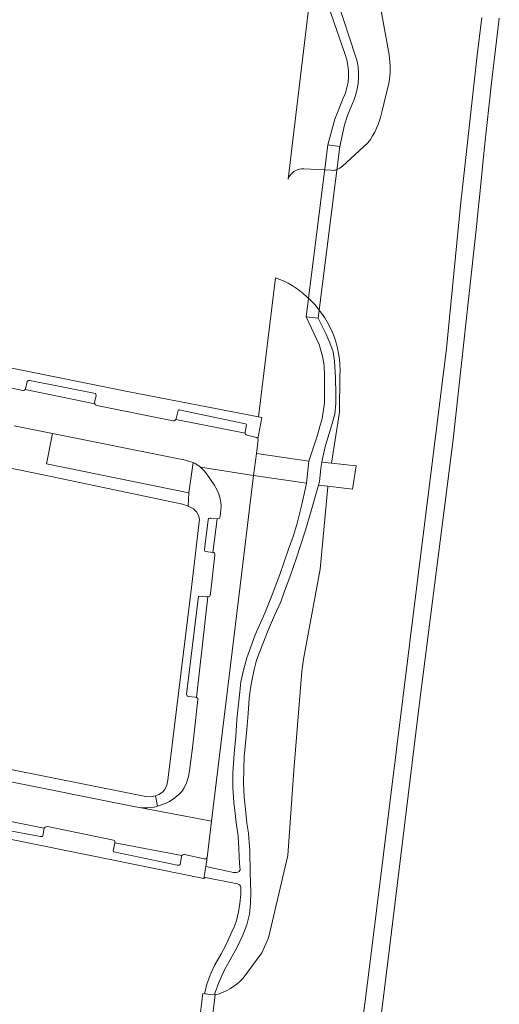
# Model space of a CAD drawing. Header units: metres. Extents: x 151213 to 156373, y 469495 to 475754.
# Tile 84 of 230: x 154741 to 154820, y 471732 to 471895. Entities that reach past the tile are written whole.
import ezdxf

# ---------------------------------------------------------------- set-up
doc = ezdxf.new("R2010")
doc.units = ezdxf.units.M
for name, color, linetype, lineweight in [('B-WE-OG-TERREIN_BEGROEID-GV', 252, 'Continuous', 18), ('B-WE-VH-GESLOTENVERHARDING_ASFALT-GV', 252, 'Continuous', 18), ('B-WE-VH-GESLOTENVERHARDING_BETON-GV', 252, 'Continuous', 18), ('B-WE-VH-HALFVERHARDING_GRASBETONSTEEN-GV', 252, 'Continuous', 18), ('B-WE-VH-ONVERHARD-GV', 252, 'Continuous', 18), ('B-WE-VH-OPENVERHARDING-GV', 252, 'Continuous', 18), ('B-WE-VH-OPENVERHARDING_STRAATBAKSTEEN-GV', 252, 'Continuous', 18), ('B-WE-VH-OPENVERHARDING_TEGEL-GV', 252, 'Continuous', 18)]:
    doc.layers.add(name, color=color, linetype=linetype, lineweight=lineweight)

msp = doc.modelspace()

# ---------------------------------------------------------------- linework, layer by layer
at = {"layer": 'B-WE-OG-TERREIN_BEGROEID-GV', "flags": 128}
for points in [[(154800.785, 471904.258), (154800.973, 471905.302), (154792.283, 471906.372), (154792.14, 471905.235), (154792.244, 471903.503), (154792.609, 471900.951), (154793.297, 471898.569), (154796.349, 471889.264)], [(154790.374, 471899.388), (154788.772, 471899.368), (154785.141, 471868.849)], [(154794.614, 471889.522), (154791.728, 471897.811)], [(154801.892, 471889.479), (154800.591, 471896.741)], [(154800.672, 471879.948), (154801.872, 471884.763)], [(154796.089, 471882.032), (154794.972, 471879.393), (154794.498, 471877.847), (154793.718, 471874.26), (154791.729, 471874.51), (154792.869, 471878.815), (154794.282, 471882.259)], [(154794.157, 471871.009), (154798.383, 471874.864)], [(154787.765, 471870.565), (154792.217, 471870.313)], [(154783.037, 471852.456), (154780.201, 471829.4), (154780.772, 471829.326), (154780.137, 471825.8), (154780.164, 471825.674), (154779.88, 471823.348), (154788.586, 471822.09), (154788.785, 471822.758), (154789.363, 471824.384), (154790.031, 471826.39), (154790.411, 471827.817), (154790.79, 471829.154), (154791.188, 471831.756), (154791.188, 471834.357), (154791.188, 471836.128), (154791.097, 471837.917), (154790.826, 471839.489), (154790.284, 471841.44), (154788.155, 471846.033), (154790.144, 471845.784), (154791.404, 471843.265), (154792.037, 471841.693), (154792.597, 471840.229), (154792.832, 471838.675), (154792.994, 471835.893), (154793.067, 471833.165), (154793.067, 471831.647), (154792.868, 471829.859), (154792.362, 471827.925), (154791.35, 471824.655), (154790.881, 471822.722), (154790.718, 471821.927), (154792.34, 471821.742)], [(154792.34, 471821.742), (154793.664, 471830.2), (154793.738, 471836.213)], [(154791.739, 471817.899), (154790.183, 471818.078), (154789.941, 471817.32), (154788.965, 471813.833), (154788.026, 471810.617), (154787.186, 471808.06), (154786.535, 471806.028), (154786.011, 471804.6), (154785.424, 471802.848), (154784.53, 471800.535), (154783.907, 471798.756), (154782.904, 471796.47), (154782.362, 471795.305), (154781.729, 471793.742), (154781.025, 471792.071), (154780.338, 471790.246), (154779.887, 471789.044), (154779.489, 471787.536), (154779.146, 471785.892), (154778.902, 471784.446), (154778.694, 471782.712), (154778.495, 471780.228), (154778.306, 471777.545), (154778.071, 471775.25), (154777.827, 471773.109), (154777.8, 471771.022), (154777.736, 471768.601), (154777.818, 471766.325), (154778.062, 471764.373), (154778.306, 471762.034), (154778.559, 471760.371), (154778.658, 471758.818), (154778.793, 471757.535), (154778.848, 471753.867), (154778.965, 471750.57), (154778.902, 471748.709), (154778.703, 471746.947), (154778.288, 471745.186), (154777.619, 471743.46), (154776.616, 471741.365), (154775.361, 471739.115), (154774.584, 471737.733), (154773.653, 471735.61), (154773.021, 471733.957), (154772.906, 471733.552), (154773.034, 471733.537)], [(154777.674, 471736.327), (154780.749, 471740.524), (154781.866, 471743.004), (154785.114, 471756.672), (154786.083, 471770.769), (154787.392, 471787.2), (154787.704, 471789.204), (154790.468, 471804.13), (154791.728, 471817.829), (154791.739, 471817.899)]]:
    msp.add_lwpolyline(points, dxfattribs=at)
at = {"layer": 'B-WE-OG-TERREIN_BEGROEID-GV'}
for points in [[(154794.282, 471882.259, 0.2010205), (154794.614, 471889.522)], [(154796.349, 471889.264, -0.173943), (154796.089, 471882.032)], [(154801.872, 471884.763, 0.0886383), (154801.892, 471889.479)], [(154798.383, 471874.864, 0.1170419), (154800.672, 471879.948)], [(154786.286, 471870.209, -0.1474779), (154787.765, 471870.565)], [(154792.217, 471870.313, 0.2458904), (154794.157, 471871.009)], [(154785.141, 471868.849, -0.1734662), (154786.286, 471870.209)], [(154788.225, 471849.333, 0.1159179), (154783.037, 471852.456)], [(154793.738, 471836.213, 0.2290414), (154788.225, 471849.333)], [(154773.034, 471733.537, 0.1437432), (154777.674, 471736.327)]]:
    msp.add_lwpolyline(points, format="xyb", dxfattribs=at)
at = {"layer": 'B-WE-OG-TERREIN_BEGROEID-GV', "flags": 128}
for points in [[(154768.08, 471822.227), (154767.574, 471822.318), (154765.618, 471822.711), (154746.02, 471826.645), (154745.013, 471821.604), (154768.663, 471816.798), (154769.39, 471821.83), (154768.599, 471822.087)], [(154777.17, 471801.414), (154772.431, 471762.349), (154771.704, 471756.363), (154771.469, 471754.867), (154773.003, 471754.5), (154775.081, 471754.066), (154776.047, 471753.876), (154776.508, 471753.858), (154776.797, 471753.912), (154777.005, 471754.03), (154777.167, 471754.274), (154777.086, 471755.331), (154776.978, 471757.788), (154776.833, 471759.902), (154776.508, 471762.16), (154776.327, 471763.66), (154776.147, 471765.485), (154775.984, 471767.96), (154775.984, 471770.309), (154776.183, 471773.597), (154776.472, 471776.415), (154776.634, 471779.216), (154777.122, 471783.805), (154777.312, 471785.449), (154777.709, 471787.382), (154778.269, 471789.469), (154779.155, 471791.908), (154779.679, 471793.245), (154781.251, 471796.868), (154782.479, 471799.921), (154783.762, 471803.281), (154785.189, 471807.473), (154785.984, 471809.551), (154786.58, 471811.538), (154787.303, 471814.447), (154787.881, 471816.886), (154788.17, 471818.404), (154779.392, 471819.68)]]:
    msp.add_lwpolyline(points, close=True, dxfattribs=at)
at = {"layer": 'B-WE-VH-GESLOTENVERHARDING_ASFALT-GV', "flags": 128}
for points in [[(154796.349, 471889.264), (154793.297, 471898.569), (154792.609, 471900.951), (154792.244, 471903.503), (154792.14, 471905.235), (154792.283, 471906.372)], [(154791.728, 471897.811), (154794.614, 471889.522)], [(154794.282, 471882.259), (154792.869, 471878.815), (154791.729, 471874.51), (154793.718, 471874.26), (154794.498, 471877.847), (154794.972, 471879.393), (154796.089, 471882.032)]]:
    msp.add_lwpolyline(points, dxfattribs=at)
at = {"layer": 'B-WE-VH-GESLOTENVERHARDING_ASFALT-GV'}
for points in [[(154794.614, 471889.522, -0.2010205), (154794.282, 471882.259)], [(154796.089, 471882.032, 0.173943), (154796.349, 471889.264)]]:
    msp.add_lwpolyline(points, format="xyb", dxfattribs=at)
at = {"layer": 'B-WE-VH-GESLOTENVERHARDING_ASFALT-GV', "flags": 128}
msp.add_lwpolyline([(154788.586, 471822.09), (154788.17, 471818.404), (154787.881, 471816.886), (154787.303, 471814.447), (154786.58, 471811.538), (154785.984, 471809.551), (154785.189, 471807.473), (154783.762, 471803.281), (154782.479, 471799.921), (154781.251, 471796.868), (154779.679, 471793.245), (154779.155, 471791.908), (154778.269, 471789.469), (154777.709, 471787.382), (154777.312, 471785.449), (154777.122, 471783.805), (154776.634, 471779.216), (154776.472, 471776.415), (154776.183, 471773.597), (154775.984, 471770.309), (154775.984, 471767.96), (154776.147, 471765.485), (154776.327, 471763.66), (154776.508, 471762.16), (154776.833, 471759.902), (154776.978, 471757.788), (154777.086, 471755.331), (154777.167, 471754.274), (154777.005, 471754.03), (154776.797, 471753.912), (154776.508, 471753.858), (154776.047, 471753.876), (154775.081, 471754.066), (154773.003, 471754.5), (154771.469, 471754.867), (154771.157, 471752.88), (154771.417, 471753.036), (154776.743, 471751.979), (154776.969, 471751.88), (154777.14, 471751.726), (154777.222, 471751.582), (154777.276, 471751.374), (154777.285, 471750.236), (154777.149, 471748.682), (154776.896, 471747.327), (154776.571, 471745.881), (154776.228, 471744.933), (154775.785, 471743.984), (154774.846, 471741.907), (154773.978, 471740.244), (154772.985, 471738.51), (154772.334, 471737.11), (154771.72, 471735.52), (154771.305, 471734.029), (154771.286, 471733.748), (154772.303, 471733.625), (154772.906, 471733.552), (154773.021, 471733.957), (154773.653, 471735.61), (154774.584, 471737.733), (154775.361, 471739.115), (154776.616, 471741.365), (154777.619, 471743.46), (154778.288, 471745.186), (154778.703, 471746.947), (154778.902, 471748.709), (154778.965, 471750.57), (154778.848, 471753.867), (154778.793, 471757.535), (154778.658, 471758.818), (154778.559, 471760.371), (154778.306, 471762.034), (154778.062, 471764.373), (154777.818, 471766.325), (154777.736, 471768.601), (154777.8, 471771.022), (154777.827, 471773.109), (154778.071, 471775.25), (154778.306, 471777.545), (154778.495, 471780.228), (154778.694, 471782.712), (154778.902, 471784.446), (154779.146, 471785.892), (154779.489, 471787.536), (154779.887, 471789.044), (154780.338, 471790.246), (154781.025, 471792.071), (154781.729, 471793.742), (154782.362, 471795.305), (154782.904, 471796.47), (154783.907, 471798.756), (154784.53, 471800.535), (154785.424, 471802.848), (154786.011, 471804.6), (154786.535, 471806.028), (154787.186, 471808.06), (154788.026, 471810.617), (154788.965, 471813.833), (154789.941, 471817.32), (154790.183, 471818.078), (154790.357, 471818.621), (154790.555, 471820.897), (154790.718, 471821.927), (154790.881, 471822.722), (154791.35, 471824.655), (154792.362, 471827.925), (154792.868, 471829.859), (154793.067, 471831.647), (154793.067, 471833.165), (154792.994, 471835.893), (154792.832, 471838.675), (154792.597, 471840.229), (154792.037, 471841.693), (154791.404, 471843.265), (154790.144, 471845.784), (154788.155, 471846.033), (154790.284, 471841.44), (154790.826, 471839.489), (154791.097, 471837.917), (154791.188, 471836.128), (154791.188, 471834.357), (154791.188, 471831.756), (154790.79, 471829.154), (154790.411, 471827.817), (154790.031, 471826.39), (154789.363, 471824.384), (154788.785, 471822.758)], close=True, dxfattribs=at)
at = {"layer": 'B-WE-VH-GESLOTENVERHARDING_BETON-GV', "flags": 128}
for points in [[(154817.312, 471895.651), (154816.476, 471888.888), (154814.129, 471867.968), (154813.973, 471866.392), (154813.885, 471865.503), (154813.671, 471863.346), (154811.436, 471840.766), (154805.291, 471791.609), (154798.801, 471739.552), (154793.623, 471698.541)], [(154795.902, 471692.949), (154801.356, 471736.307), (154806.948, 471782.012), (154812.541, 471825.646), (154816.476, 471861.478), (154816.595, 471862.696), (154816.807, 471864.858), (154816.896, 471865.773), (154817.719, 471874.182), (154818.892, 471884.814), (154820.146, 471895.045), (154820.205, 471895.528)]]:
    msp.add_lwpolyline(points, dxfattribs=at)
at = {"layer": 'B-WE-VH-HALFVERHARDING_GRASBETONSTEEN-GV', "flags": 128}
for points in [[(154788.17, 471818.404), (154788.586, 471822.09), (154779.88, 471823.348), (154779.392, 471819.68)], [(154790.555, 471820.897), (154790.357, 471818.621), (154790.183, 471818.078), (154791.739, 471817.899), (154795.84, 471817.428), (154796.418, 471821.276), (154792.34, 471821.742), (154790.718, 471821.927)]]:
    msp.add_lwpolyline(points, close=True, dxfattribs=at)
at = {"layer": 'B-WE-VH-ONVERHARD-GV', "flags": 128}
msp.add_lwpolyline([(154770.982, 471716.564), (154772.706, 471730.824), (154773.034, 471733.537), (154772.906, 471733.552), (154772.303, 471733.625), (154771.286, 471733.748), (154770.965, 471733.787), (154770.593, 471730.708), (154768.926, 471716.918), (154768.5, 471713.392), (154770.568, 471713.139)], close=True, dxfattribs=at)
at = {"layer": 'B-WE-VH-OPENVERHARDING-GV', "flags": 128}
msp.add_lwpolyline([(154793.718, 471874.26), (154791.729, 471874.51), (154788.155, 471846.033), (154790.144, 471845.784)], close=True, dxfattribs=at)
at = {"layer": 'B-WE-VH-OPENVERHARDING_STRAATBAKSTEEN-GV', "flags": 128}
for points in [[(154739.651, 471827.955), (154746.02, 471826.645), (154765.618, 471822.711), (154767.574, 471822.318), (154768.08, 471822.227), (154768.599, 471822.087), (154769.39, 471821.83), (154769.715, 471821.658), (154770.122, 471821.423), (154770.614, 471821.058), (154779.392, 471819.68), (154779.88, 471823.348), (154780.164, 471825.674), (154780.137, 471825.8), (154780.069, 471825.895), (154779.911, 471825.972), (154778.317, 471826.378), (154778.186, 471826.419), (154778.055, 471826.573), (154778.01, 471826.726), (154766.479, 471828.963), (154766.476, 471828.953), (154766.392, 471828.849), (154766.311, 471828.793), (154766.216, 471828.761), (154766.079, 471828.777), (154753.386, 471831.297), (154753.151, 471831.406), (154753.043, 471831.577), (154741.489, 471833.94), (154741.362, 471833.836), (154741.204, 471833.786), (154741.087, 471833.772), (154735.635, 471834.924)], [(154733.259, 471763.479), (154744.642, 471761.18), (154744.786, 471761.365), (154744.98, 471761.437), (154745.17, 471761.456), (154756.132, 471759.22), (154756.3, 471759.129), (154756.372, 471759.034), (154756.363, 471758.795), (154767.506, 471756.645), (154767.646, 471756.767), (154767.799, 471756.83), (154767.962, 471756.857), (154771.228, 471756.137), (154771.386, 471756.128), (154771.515, 471756.132), (154771.598, 471756.18), (154771.661, 471756.257), (154771.704, 471756.363), (154772.431, 471762.349), (154760.469, 471764.633), (154759.796, 471764.737), (154737.971, 471769.127)]]:
    msp.add_lwpolyline(points, dxfattribs=at)
for points in [[(154742.044, 471835.448), (154741.918, 471835.417), (154741.823, 471835.308), (154741.561, 471834.089), (154741.489, 471833.94), (154753.043, 471831.577), (154752.989, 471831.785), (154753.26, 471832.95), (154753.224, 471833.149), (154753.133, 471833.267), (154742.257, 471835.457)], [(154766.907, 471830.484), (154766.528, 471829.118), (154766.479, 471828.963), (154778.01, 471826.726), (154778.005, 471826.889), (154778.209, 471828.095), (154778.172, 471828.194), (154778.082, 471828.271), (154767.264, 471830.552), (154767.106, 471830.579), (154766.966, 471830.565)], [(154772.431, 471762.349), (154777.17, 471801.414), (154779.392, 471819.68), (154770.614, 471821.058), (154771.106, 471820.597), (154771.531, 471820.091), (154772.245, 471819.048), (154772.958, 471817.95), (154773.157, 471817.62), (154773.46, 471817.047), (154773.694, 471816.446), (154773.88, 471815.809), (154773.961, 471815.181), (154774.011, 471814.653), (154773.984, 471814.016), (154773.871, 471812.932), (154773.794, 471812.719), (154773.726, 471812.62), (154773.582, 471812.552), (154773.365, 471812.512), (154772.665, 471806.942), (154772.782, 471806.906), (154772.918, 471806.82), (154772.981, 471806.68), (154772.994, 471806.5), (154772.272, 471800.095), (154772.208, 471799.842), (154772.132, 471799.702), (154772.023, 471799.612), (154771.815, 471799.566), (154769.923, 471782.877), (154770.04, 471782.8), (154770.135, 471782.691), (154770.171, 471782.515), (154769.661, 471777.98), (154769.263, 471774.539), (154768.983, 471772.407), (154768.758, 471770.717), (154768.577, 471769.751), (154768.252, 471768.703), (154767.881, 471767.872), (154767.479, 471767.307), (154766.942, 471766.742), (154766.178, 471766.133), (154765.447, 471765.613), (154764.869, 471765.351), (154763.477, 471764.836), (154762.953, 471764.71), (154762.353, 471764.62), (154761.775, 471764.579), (154761.106, 471764.597), (154760.469, 471764.633)], [(154771.409, 471807.06), (154772.665, 471806.942), (154773.365, 471812.512), (154772.281, 471812.611), (154772.132, 471812.611), (154771.992, 471812.579), (154771.897, 471812.489), (154771.879, 471812.326), (154771.237, 471807.399), (154771.237, 471807.299), (154771.301, 471807.141)], [(154768.441, 471783.102), (154768.541, 471783.053), (154769.715, 471782.935), (154769.923, 471782.877), (154771.815, 471799.566), (154771.59, 471799.575), (154770.248, 471799.697), (154768.292, 471783.441), (154768.319, 471783.27), (154768.378, 471783.17)], [(154744.434, 471759.947), (154744.642, 471761.18), (154733.259, 471763.479), (154732.862, 471762.052), (154732.871, 471761.961), (154732.943, 471761.88), (154744.009, 471759.834), (154744.258, 471759.811), (154744.362, 471759.834)], [(154766.914, 471755.046), (154767.072, 471755.078), (154767.203, 471755.173), (154767.294, 471755.475), (154767.447, 471756.519), (154767.506, 471756.645), (154756.363, 471758.795), (154756.182, 471757.914), (154756.119, 471757.467), (154756.141, 471757.354), (154756.223, 471757.3), (154766.738, 471755.073)]]:
    msp.add_lwpolyline(points, close=True, dxfattribs=at)
at = {"layer": 'B-WE-VH-OPENVERHARDING_TEGEL-GV', "flags": 128}
for points in [[(154735.635, 471834.924), (154741.087, 471833.772), (154741.204, 471833.786), (154741.362, 471833.836), (154741.489, 471833.94), (154741.561, 471834.089), (154741.823, 471835.308), (154741.918, 471835.417), (154742.044, 471835.448), (154742.257, 471835.457), (154753.133, 471833.267), (154753.224, 471833.149), (154753.26, 471832.95), (154752.989, 471831.785), (154753.043, 471831.577), (154753.151, 471831.406), (154753.386, 471831.297), (154766.079, 471828.777), (154766.216, 471828.761), (154766.311, 471828.793), (154766.392, 471828.849), (154766.476, 471828.953), (154766.479, 471828.963), (154766.528, 471829.118), (154766.907, 471830.484), (154766.966, 471830.565), (154767.106, 471830.579), (154767.264, 471830.552), (154778.082, 471828.271), (154778.172, 471828.194), (154778.209, 471828.095), (154778.005, 471826.889), (154778.01, 471826.726), (154778.055, 471826.573), (154778.186, 471826.419), (154778.317, 471826.378), (154779.911, 471825.972), (154780.069, 471825.895), (154780.137, 471825.8), (154780.772, 471829.326), (154780.201, 471829.4), (154758.487, 471833.605), (154677.504, 471849.918)], [(154701.2, 471828.659), (154744.724, 471819.77), (154767.615, 471814.928), (154768.537, 471814.62), (154768.663, 471816.798), (154745.013, 471821.604), (154746.02, 471826.645), (154739.651, 471827.955)], [(154737.971, 471769.127), (154759.796, 471764.737), (154760.469, 471764.633), (154761.106, 471764.597), (154761.775, 471764.579), (154762.353, 471764.62), (154762.953, 471764.71), (154763.477, 471764.836), (154763.117, 471766.543), (154762.322, 471766.399), (154761.527, 471766.435), (154733.811, 471771.963)], [(154728.834, 471761.417), (154771.157, 471752.88), (154771.469, 471754.867), (154771.704, 471756.363), (154771.661, 471756.257), (154771.598, 471756.18), (154771.515, 471756.132), (154771.386, 471756.128), (154771.228, 471756.137), (154767.962, 471756.857), (154767.799, 471756.83), (154767.646, 471756.767), (154767.506, 471756.645), (154767.447, 471756.519), (154767.294, 471755.475), (154767.203, 471755.173), (154767.072, 471755.078), (154766.914, 471755.046), (154766.738, 471755.073), (154756.223, 471757.3), (154756.141, 471757.354), (154756.119, 471757.467), (154756.182, 471757.914), (154756.363, 471758.795), (154756.372, 471759.034), (154756.3, 471759.129), (154756.132, 471759.22), (154745.17, 471761.456), (154744.98, 471761.437), (154744.786, 471761.365), (154744.642, 471761.18), (154744.434, 471759.947), (154744.362, 471759.834), (154744.258, 471759.811), (154744.009, 471759.834), (154732.943, 471761.88)]]:
    msp.add_lwpolyline(points, dxfattribs=at)
msp.add_lwpolyline([(154770.614, 471821.058), (154770.122, 471821.423), (154769.715, 471821.658), (154769.39, 471821.83), (154768.663, 471816.798), (154768.537, 471814.62), (154769.44, 471814.151), (154769.946, 471813.645), (154770.253, 471813.067), (154770.434, 471812.434), (154769.133, 471801.63), (154765.158, 471769.181), (154765.014, 471768.35), (154764.652, 471767.627), (154764.273, 471767.194), (154763.677, 471766.76), (154763.117, 471766.543), (154763.477, 471764.836), (154764.869, 471765.351), (154765.447, 471765.613), (154766.178, 471766.133), (154766.942, 471766.742), (154767.479, 471767.307), (154767.881, 471767.872), (154768.252, 471768.703), (154768.577, 471769.751), (154768.758, 471770.717), (154768.983, 471772.407), (154769.263, 471774.539), (154769.661, 471777.98), (154770.171, 471782.515), (154770.135, 471782.691), (154770.04, 471782.8), (154769.923, 471782.877), (154769.715, 471782.935), (154768.541, 471783.053), (154768.441, 471783.102), (154768.378, 471783.17), (154768.319, 471783.27), (154768.292, 471783.441), (154770.248, 471799.697), (154771.59, 471799.575), (154771.815, 471799.566), (154772.023, 471799.612), (154772.132, 471799.702), (154772.208, 471799.842), (154772.272, 471800.095), (154772.994, 471806.5), (154772.981, 471806.68), (154772.918, 471806.82), (154772.782, 471806.906), (154772.665, 471806.942), (154771.409, 471807.06), (154771.301, 471807.141), (154771.237, 471807.299), (154771.237, 471807.399), (154771.879, 471812.326), (154771.897, 471812.489), (154771.992, 471812.579), (154772.132, 471812.611), (154772.281, 471812.611), (154773.365, 471812.512), (154773.582, 471812.552), (154773.726, 471812.62), (154773.794, 471812.719), (154773.871, 471812.932), (154773.984, 471814.016), (154774.011, 471814.653), (154773.961, 471815.181), (154773.88, 471815.809), (154773.694, 471816.446), (154773.46, 471817.047), (154773.157, 471817.62), (154772.958, 471817.95), (154772.245, 471819.048), (154771.531, 471820.091), (154771.106, 471820.597)], close=True, dxfattribs=at)

doc.saveas('drawing.dxf')
